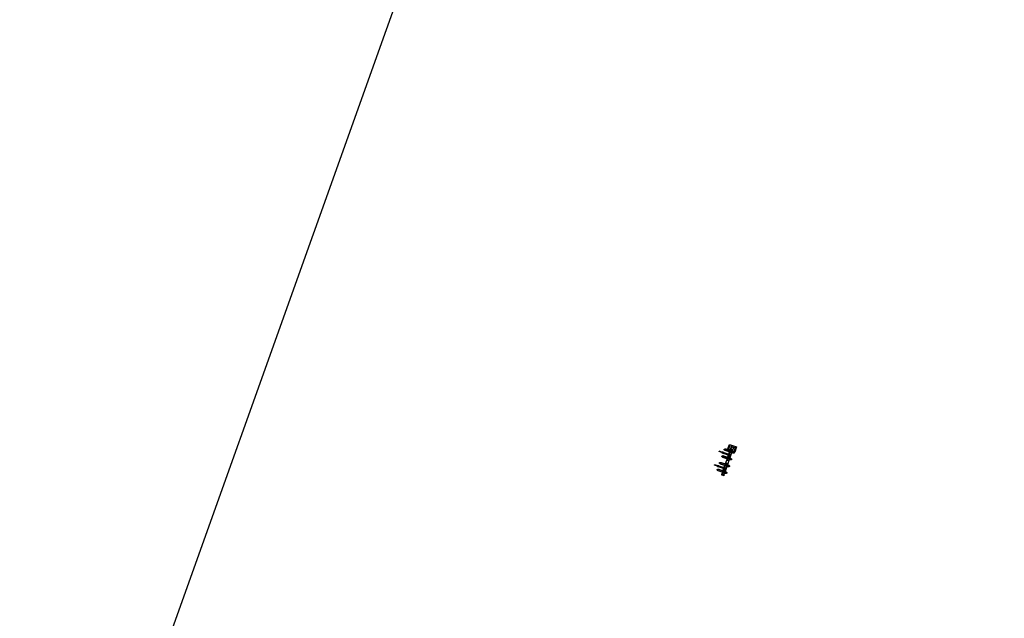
# Model space of a CAD drawing. Header units: metres. Extents: x 136326 to 138181, y 453212 to 454732.
# Tile 7 of 53: x 136390 to 136442, y 453432 to 453464. Entities that reach past the tile are written whole.
import ezdxf

# ---------------------------------------------------------------- set-up
doc = ezdxf.new("R2010")
doc.units = ezdxf.units.M
for name, color, linetype in [('-DR-alg-bladkaders viewports', 7, 'Continuous'), ('VELOPA-FIG15', 1, 'Continuous'), ('VELOPA-FIG25', 1, 'Continuous')]:
    doc.layers.add(name, color=color, linetype=linetype)

# ---------------------------------------------------------------- blocks, each defined once
blk = doc.blocks.new('*U100')
at = {"layer": 'VELOPA-FIG15', "color": 252, "linetype": 'Continuous', "lineweight": 0}
for p, q in [((11, 5), (11, -123)), ((1449, -124), (1449, 4)), ((1559, 0), (1559, -1)), ((77, -10), (0, -10)), ((77, -110), (0, -110)), ((827, -10), (682, -10)), ((827, -110), (682, -110)), ((1439, -10), (1432, -10)), ((1439, -110), (1432, -110)), ((1460, -5), (1559, -5)), ((1559, -115), (1460, -115)), ((1559, -2), (1559, -1)), ((1559, -5), (1559, -2)), ((1559, -5), (1559, -115)), ((1562, -5), (1559, -5)), ((1559, -115), (1562, -115)), ((1559, -115), (1559, -118)), ((1559, -118), (1559, -119)), ((1559, -119), (1559, -120)), ((1564, -5), (1562, -5)), ((1564, -115), (1562, -115)), ((1564, -5), (1564, -5)), ((1564, -115), (1564, -115)), ((1578, -34), (1578, -16)), ((1578, -104), (1578, -86))]:
    blk.add_line(p, q, dxfattribs=at)
at = {"layer": 'VELOPA-FIG15', "color": 252, "linetype": 'Continuous', "lineweight": 0, "flags": 128}
for points in [[(168, 43), (167, 42), (167, 40), (166, 39), (165, 38), (163, 37), (162, 36), (160, 36), (158, 36), (156, 35), (154, 36), (152, 36), (150, 37), (149, 38), (148, 39), (147, 40), (146, 41), (146, 42), (146, 43)], [(168, 46), (168, 46), (167, 45), (166, 44), (165, 43), (163, 43), (161, 43), (160, 43), (158, 43), (156, 44), (154, 45), (152, 46), (151, 47), (150, 48), (149, 50), (148, 51), (148, 52), (148, 54), (148, 55), (148, 55)], [(216, 46), (216, 46), (217, 45), (218, 44), (219, 43), (221, 43), (223, 43), (224, 43), (226, 43), (228, 44), (230, 45), (232, 46), (233, 47), (234, 48), (235, 50), (236, 51), (236, 52), (236, 54), (236, 55), (236, 55)], [(217, 43), (217, 42), (217, 40), (218, 39), (219, 38), (221, 37), (222, 36), (224, 36), (226, 36), (228, 35), (230, 36), (232, 36), (234, 37), (235, 38), (236, 39), (237, 40), (238, 41), (238, 42), (239, 43)], [(543, 58), (542, 57), (542, 56), (541, 54), (540, 53), (538, 52), (537, 52), (535, 51), (533, 51), (531, 51), (529, 51), (527, 51), (525, 52), (524, 53), (523, 54), (522, 55), (521, 56), (521, 57), (521, 58)], [(543, 61), (543, 61), (542, 60), (541, 59), (540, 59), (538, 58), (536, 58), (535, 58), (533, 59), (531, 59), (529, 60), (527, 61), (526, 62), (525, 64), (524, 65), (523, 66), (523, 68), (523, 69), (523, 70)], [(591, 61), (591, 61), (592, 60), (593, 59), (594, 59), (596, 58), (598, 58), (599, 58), (601, 59), (603, 59), (605, 60), (607, 61), (608, 62), (609, 64), (610, 65), (611, 66), (611, 68), (611, 69), (611, 70)], [(592, 58), (592, 57), (592, 56), (593, 54), (594, 53), (596, 52), (597, 52), (599, 51), (601, 51), (603, 51), (605, 51), (607, 51), (609, 52), (610, 53), (611, 54), (612, 55), (613, 56), (613, 57), (614, 58)], [(918, 43), (917, 42), (917, 40), (916, 39), (915, 38), (913, 37), (912, 36), (910, 36), (908, 36), (906, 35), (904, 36), (902, 36), (900, 37), (899, 38), (898, 39), (897, 40), (896, 41), (896, 42), (896, 43)], [(918, 46), (918, 46), (917, 45), (916, 44), (915, 43), (913, 43), (911, 43), (910, 43), (908, 43), (906, 44), (904, 45), (902, 46), (901, 47), (900, 48), (899, 50), (898, 51), (898, 52), (898, 54), (898, 55), (898, 55)], [(966, 46), (966, 46), (967, 45), (968, 44), (969, 43), (971, 43), (973, 43), (974, 43), (976, 43), (978, 44), (980, 45), (982, 46), (983, 47), (984, 48), (985, 50), (986, 51), (986, 52), (986, 54), (986, 55), (986, 55)], [(967, 43), (967, 42), (967, 40), (968, 39), (969, 38), (971, 37), (972, 36), (974, 36), (976, 36), (978, 35), (980, 36), (982, 36), (984, 37), (985, 38), (986, 39), (987, 40), (988, 41), (988, 42), (989, 43)], [(1293, 58), (1292, 57), (1292, 56), (1291, 54), (1290, 53), (1288, 52), (1287, 52), (1285, 51), (1283, 51), (1281, 51), (1279, 51), (1277, 51), (1275, 52), (1274, 53), (1273, 54), (1272, 55), (1271, 56), (1271, 57), (1271, 58)], [(1293, 61), (1293, 61), (1292, 60), (1291, 59), (1290, 59), (1288, 58), (1286, 58), (1285, 58), (1283, 59), (1281, 59), (1279, 60), (1277, 61), (1276, 62), (1275, 64), (1274, 65), (1273, 66), (1273, 68), (1273, 69), (1273, 70)], [(1341, 61), (1341, 61), (1342, 60), (1343, 59), (1344, 59), (1346, 58), (1348, 58), (1349, 58), (1351, 59), (1353, 59), (1355, 60), (1357, 61), (1358, 62), (1359, 64), (1360, 65), (1361, 66), (1361, 68), (1361, 69), (1361, 70)], [(1342, 58), (1342, 57), (1342, 56), (1343, 54), (1344, 53), (1346, 52), (1347, 52), (1349, 51), (1351, 51), (1353, 51), (1355, 51), (1357, 51), (1359, 52), (1360, 53), (1361, 54), (1362, 55), (1363, 56), (1363, 57), (1364, 58)], [(168, -78), (167, -79), (167, -81), (166, -82), (165, -83), (163, -84), (162, -85), (160, -85), (158, -85), (156, -86), (154, -85), (152, -85), (150, -84), (149, -83), (148, -82), (147, -81), (146, -80), (146, -79), (146, -78)], [(168, -304), (167, -306), (167, -307), (166, -308), (165, -310), (163, -311), (162, -312), (160, -312), (158, -312), (156, -313), (154, -312), (152, -312), (150, -311), (149, -310), (148, -309), (147, -308), (146, -306), (146, -305), (146, -304)], [(168, -358), (167, -360), (167, -361), (166, -363), (165, -364), (163, -365), (162, -366), (160, -366), (158, -367), (156, -367), (154, -366), (152, -366), (150, -365), (149, -364), (148, -363), (147, -362), (146, -360), (146, -359), (146, -358)], [(169, -363), (168, -364), (168, -366), (167, -367), (166, -369), (165, -370), (163, -371), (161, -372), (160, -373), (158, -373), (156, -374), (154, -373), (152, -373), (151, -373), (150, -372), (149, -371), (148, -370)], [(168, -360), (168, -361), (169, -363)], [(216, -360), (216, -361), (215, -363)], [(215, -363), (216, -364), (216, -366), (217, -367), (218, -369), (219, -370), (221, -371), (223, -372), (224, -373), (226, -373), (228, -374), (230, -373), (232, -373), (233, -373), (234, -372), (235, -371), (236, -370)], [(217, -78), (217, -79), (217, -81), (218, -82), (219, -83), (221, -84), (222, -85), (224, -85), (226, -85), (228, -86), (230, -85), (232, -85), (234, -84), (235, -83), (236, -82), (237, -81), (238, -80), (238, -79), (239, -78)], [(217, -304), (217, -306), (217, -307), (218, -308), (219, -310), (221, -311), (222, -312), (224, -312), (226, -312), (228, -313), (230, -312), (232, -312), (234, -311), (235, -310), (236, -309), (237, -308), (238, -306), (238, -305), (239, -304)], [(217, -358), (217, -360), (217, -361), (218, -363), (219, -364), (221, -365), (222, -366), (224, -366), (226, -367), (228, -367), (230, -366), (232, -366), (234, -365), (235, -364), (236, -363), (237, -362), (238, -360), (238, -359), (239, -358)], [(379, -451), (378, -451), (376, -451), (374, -451), (372, -452), (371, -452), (370, -452), (369, -453), (369, -453), (368, -454)], [(390, -454), (390, -453), (390, -453), (389, -452), (388, -452), (387, -452), (385, -451), (383, -451), (381, -451), (379, -451)], [(543, -15), (542, -16), (542, -17), (541, -19), (540, -20), (538, -20), (537, -21), (535, -22), (533, -22), (531, -22), (529, -22), (527, -21), (525, -21), (524, -20), (523, -19), (522, -18), (521, -17), (521, -16), (521, -15)], [(543, -249), (542, -250), (542, -252), (541, -253), (540, -254), (538, -255), (537, -255), (535, -256), (533, -256), (531, -256), (529, -256), (527, -256), (525, -255), (524, -254), (523, -253), (522, -252), (521, -251), (521, -250), (521, -249)], [(543, -357), (542, -358), (542, -359), (541, -361), (540, -362), (538, -363), (537, -363), (535, -364), (533, -364), (531, -364), (529, -364), (527, -364), (525, -363), (524, -362), (523, -361), (522, -360), (521, -359), (521, -357), (521, -357)], [(544, -362), (543, -363), (543, -365), (542, -366), (541, -367), (540, -369), (538, -370), (536, -371), (535, -371), (533, -372), (531, -372), (529, -372), (527, -372), (526, -371), (525, -371), (524, -370), (523, -369)], [(543, -360), (543, -361), (544, -362)], [(591, -360), (591, -361), (590, -362)], [(590, -362), (591, -363), (591, -365), (592, -366), (593, -367), (594, -369), (596, -370), (598, -371), (599, -371), (601, -372), (603, -372), (605, -372), (607, -372), (608, -371), (609, -371), (610, -370), (611, -369)], [(592, -15), (592, -16), (592, -17), (593, -19), (594, -20), (596, -20), (597, -21), (599, -22), (601, -22), (603, -22), (605, -22), (607, -21), (609, -21), (610, -20), (611, -19), (612, -18), (613, -17), (613, -16), (614, -15)], [(592, -249), (592, -250), (592, -252), (593, -253), (594, -254), (596, -255), (597, -255), (599, -256), (601, -256), (603, -256), (605, -256), (607, -256), (609, -255), (610, -254), (611, -253), (612, -252), (613, -251), (613, -250), (614, -249)], [(592, -357), (592, -358), (592, -359), (593, -361), (594, -362), (596, -363), (597, -363), (599, -364), (601, -364), (603, -364), (605, -364), (607, -364), (609, -363), (610, -362), (611, -361), (612, -360), (613, -359), (613, -357), (614, -357)], [(918, -78), (917, -79), (917, -81), (916, -82), (915, -83), (913, -84), (912, -85), (910, -85), (908, -85), (906, -86), (904, -85), (902, -85), (900, -84), (899, -83), (898, -82), (897, -81), (896, -80), (896, -79), (896, -78)], [(918, -304), (917, -306), (917, -307), (916, -308), (915, -310), (913, -311), (912, -312), (910, -312), (908, -312), (906, -313), (904, -312), (902, -312), (900, -311), (899, -310), (898, -309), (897, -308), (896, -306), (896, -305), (896, -304)], [(918, -358), (917, -360), (917, -361), (916, -363), (915, -364), (913, -365), (912, -366), (910, -366), (908, -367), (906, -367), (904, -366), (902, -366), (900, -365), (899, -364), (898, -363), (897, -362), (896, -360), (896, -359), (896, -358)], [(919, -363), (918, -364), (918, -366), (917, -367), (916, -369), (915, -370), (913, -371), (911, -372), (910, -373), (908, -373), (906, -374), (904, -373), (902, -373), (901, -373), (900, -372), (899, -371), (898, -370)], [(918, -360), (918, -361), (919, -363)], [(966, -360), (966, -361), (965, -363)], [(965, -363), (966, -364), (966, -366), (967, -367), (968, -369), (969, -370), (971, -371), (973, -372), (974, -373), (976, -373), (978, -374), (980, -373), (982, -373), (983, -373), (984, -372), (985, -371), (986, -370)], [(967, -78), (967, -79), (967, -81), (968, -82), (969, -83), (971, -84), (972, -85), (974, -85), (976, -85), (978, -86), (980, -85), (982, -85), (984, -84), (985, -83), (986, -82), (987, -81), (988, -80), (988, -79), (989, -78)], [(967, -304), (967, -306), (967, -307), (968, -308), (969, -310), (971, -311), (972, -312), (974, -312), (976, -312), (978, -313), (980, -312), (982, -312), (984, -311), (985, -310), (986, -309), (987, -308), (988, -306), (988, -305), (989, -304)], [(967, -358), (967, -360), (967, -361), (968, -363), (969, -364), (971, -365), (972, -366), (974, -366), (976, -367), (978, -367), (980, -366), (982, -366), (984, -365), (985, -364), (986, -363), (987, -362), (988, -360), (988, -359), (989, -358)], [(1129, -451), (1128, -451), (1126, -451), (1124, -451), (1122, -452), (1121, -452), (1120, -452), (1119, -453), (1119, -453), (1118, -454)], [(1140, -454), (1140, -453), (1140, -453), (1139, -452), (1138, -452), (1137, -452), (1135, -451), (1133, -451), (1131, -451), (1129, -451)], [(1293, -15), (1292, -16), (1292, -17), (1291, -19), (1290, -20), (1288, -20), (1287, -21), (1285, -22), (1283, -22), (1281, -22), (1279, -22), (1277, -21), (1275, -21), (1274, -20), (1273, -19), (1272, -18), (1271, -17), (1271, -16), (1271, -15)], [(1293, -249), (1292, -250), (1292, -252), (1291, -253), (1290, -254), (1288, -255), (1287, -255), (1285, -256), (1283, -256), (1281, -256), (1279, -256), (1277, -256), (1275, -255), (1274, -254), (1273, -253), (1272, -252), (1271, -251), (1271, -250), (1271, -249)], [(1293, -357), (1292, -358), (1292, -359), (1291, -361), (1290, -362), (1288, -363), (1287, -363), (1285, -364), (1283, -364), (1281, -364), (1279, -364), (1277, -364), (1275, -363), (1274, -362), (1273, -361), (1272, -360), (1271, -359), (1271, -357), (1271, -357)], [(1294, -362), (1293, -363), (1293, -365), (1292, -366), (1291, -367), (1290, -369), (1288, -370), (1286, -371), (1285, -371), (1283, -372), (1281, -372), (1279, -372), (1277, -372), (1276, -371), (1275, -371), (1274, -370), (1273, -369)], [(1293, -360), (1293, -361), (1294, -362)], [(1341, -360), (1341, -361), (1340, -362)], [(1340, -362), (1341, -363), (1341, -365), (1342, -366), (1343, -367), (1344, -369), (1346, -370), (1348, -371), (1349, -371), (1351, -372), (1353, -372), (1355, -372), (1357, -372), (1358, -371), (1359, -371), (1360, -370), (1361, -369)], [(1342, -15), (1342, -16), (1342, -17), (1343, -19), (1344, -20), (1346, -20), (1347, -21), (1349, -22), (1351, -22), (1353, -22), (1355, -22), (1357, -21), (1359, -21), (1360, -20), (1361, -19), (1362, -18), (1363, -17), (1363, -16), (1364, -15)], [(1342, -249), (1342, -250), (1342, -252), (1343, -253), (1344, -254), (1346, -255), (1347, -255), (1349, -256), (1351, -256), (1353, -256), (1355, -256), (1357, -256), (1359, -255), (1360, -254), (1361, -253), (1362, -252), (1363, -251), (1363, -250), (1364, -249)], [(1342, -357), (1342, -358), (1342, -359), (1343, -361), (1344, -362), (1346, -363), (1347, -363), (1349, -364), (1351, -364), (1353, -364), (1355, -364), (1357, -364), (1359, -363), (1360, -362), (1361, -361), (1362, -360), (1363, -359), (1363, -357), (1364, -357)]]:
    blk.add_lwpolyline(points, dxfattribs=at)
at = {"layer": 'VELOPA-FIG25', "color": 252, "linetype": 'Continuous', "lineweight": 30}
for p, q in [((0, 5), (0, -123)), ((11, 5), (0, 5)), ((146, 0), (0, 0)), ((21, 5), (11, 5)), ((21, 5), (21, -123)), ((146, 43), (146, -78)), ((162, 87), (148, 55)), ((168, 46), (183, 78)), ((168, -78), (168, 43)), ((217, 0), (168, 0)), ((192, 112), (192, 114)), ((192, 112), (192, 112)), ((192, 97), (192, 112)), ((192, 97), (192, 97)), ((192, 97), (192, 91)), ((201, 78), (216, 46)), ((217, 43), (217, -78)), ((236, 55), (222, 87)), ((239, -78), (239, 43)), ((521, 0), (239, 0)), ((521, 58), (521, -15)), ((537, 103), (523, 70)), ((543, 61), (558, 94)), ((543, -15), (543, 58)), ((592, 0), (543, 0)), ((567, 128), (567, 130)), ((567, 128), (567, 128)), ((567, 114), (567, 128)), ((567, 114), (567, 107)), ((567, 114), (567, 114)), ((576, 94), (591, 61)), ((592, 58), (592, -15)), ((611, 70), (597, 103)), ((614, -15), (614, 58)), ((896, 0), (614, 0)), ((896, 43), (896, -78)), ((912, 87), (898, 55)), ((918, 46), (933, 78)), ((918, -78), (918, 43)), ((967, 0), (918, 0)), ((942, 112), (942, 114)), ((942, 112), (942, 112)), ((942, 97), (942, 112)), ((942, 97), (942, 91)), ((942, 97), (942, 97)), ((951, 78), (966, 46)), ((967, 43), (967, -78)), ((986, 55), (972, 87)), ((989, -78), (989, 43)), ((1271, 0), (989, 0)), ((1271, 58), (1271, -15)), ((1287, 103), (1273, 70)), ((1293, 61), (1308, 94)), ((1293, -15), (1293, 58)), ((1342, 0), (1293, 0)), ((1317, 128), (1317, 130)), ((1317, 128), (1317, 128)), ((1317, 114), (1317, 128)), ((1317, 114), (1317, 114)), ((1317, 114), (1317, 107)), ((1326, 94), (1341, 61)), ((1342, 58), (1342, -15)), ((1361, 70), (1347, 103)), ((1354, 140), (1354, 85)), ((1358, 137), (1354, 140)), ((1654, 140), (1354, 140)), ((1357, 87), (1357, 79)), ((1652, 87), (1357, 87)), ((1358, 137), (1358, 87)), ((1651, 137), (1358, 137)), ((1364, -15), (1364, 58)), ((1439, 0), (1364, 0)), ((1434, 8), (1425, 8)), ((1439, -124), (1439, 4)), ((1439, 4), (1449, 4)), ((1449, 4), (1460, 4)), ((1460, -124), (1460, 4)), ((1559, 0), (1460, 0)), ((1584, 8), (1575, 8)), ((1651, 137), (1654, 140)), ((1651, 87), (1651, 137)), ((1652, -207), (1652, 87)), ((1654, -260), (1654, 140)), ((149, -120), (0, -120)), ((11, -123), (0, -123)), ((21, -123), (11, -123)), ((23, -12), (21, -12)), ((21, -36), (23, -36)), ((23, -82), (21, -82)), ((21, -106), (23, -106)), ((23, -12), (23, -36)), ((24, -15), (23, -15)), ((23, -34), (24, -34)), ((23, -82), (23, -106)), ((24, -85), (23, -85)), ((23, -104), (24, -104)), ((24, -15), (30, -15)), ((24, -19), (24, -15)), ((24, -24), (24, -19)), ((30, -24), (24, -24)), ((24, -29), (24, -24)), ((24, -34), (24, -29)), ((24, -34), (30, -34)), ((24, -85), (30, -85)), ((24, -89), (24, -85)), ((24, -94), (24, -89)), ((30, -94), (24, -94)), ((24, -99), (24, -94)), ((24, -104), (24, -99)), ((24, -104), (30, -104)), ((31, -15), (30, -15)), ((30, -34), (31, -34)), ((31, -85), (30, -85)), ((30, -104), (31, -104)), ((31, -15), (31, -15)), ((31, -34), (31, -34)), ((31, -85), (31, -85)), ((31, -104), (31, -104)), ((146, -5), (77, -5)), ((77, -5), (77, -115)), ((77, -115), (147, -115)), ((146, -78), (146, -111)), ((149, -119), (146, -126)), ((146, -130), (146, -304)), ((146, -304), (146, -358)), ((148, -370), (163, -398)), ((167, -111), (174, -95)), ((217, -5), (168, -5)), ((168, -74), (217, -74)), ((168, -111), (168, -78)), ((168, -79), (217, -79)), ((168, -132), (174, -116)), ((168, -304), (168, -130)), ((168, -358), (168, -304)), ((182, -388), (168, -360)), ((214, -127), (170, -127)), ((212, -122), (172, -122)), ((175, -91), (175, -81)), ((175, -112), (175, -102)), ((183, -389), (182, -388)), ((192, -400), (192, -398)), ((192, -400), (192, -400)), ((192, -417), (192, -400)), ((192, -417), (192, -417)), ((192, -423), (192, -417)), ((202, -388), (201, -389)), ((216, -360), (202, -388)), ((209, -81), (209, -91)), ((209, -102), (209, -112)), ((210, -95), (217, -111)), ((210, -116), (217, -132)), ((217, -78), (217, -111)), ((217, -130), (217, -304)), ((217, -304), (217, -358)), ((221, -398), (236, -370)), ((238, -126), (235, -119)), ((349, -122), (236, -122)), ((349, -127), (238, -127)), ((521, -5), (239, -5)), ((239, -74), (357, -74)), ((239, -111), (239, -78)), ((239, -79), (357, -79)), ((239, -304), (239, -130)), ((239, -358), (239, -304)), ((306, -19), (308, -16)), ((308, -21), (306, -19)), ((308, -16), (311, -16)), ((311, -21), (308, -21)), ((311, -16), (313, -19)), ((313, -19), (311, -21)), ((347, -56), (357, -56)), ((349, -104), (347, -104)), ((349, -79), (349, -401)), ((357, -74), (357, -56)), ((357, -74), (357, -79)), ((368, -398), (368, -454)), ((368, -454), (368, -633)), ((371, -395), (369, -397)), ((390, -397), (388, -395)), ((390, -454), (390, -398)), ((390, -454), (390, -633)), ((410, -401), (410, -60)), ((410, -115), (521, -115)), ((521, -120), (410, -120)), ((446, -103), (448, -100)), ((448, -106), (446, -103)), ((448, -100), (451, -100)), ((451, -106), (448, -106)), ((451, -100), (453, -103)), ((453, -103), (451, -106)), ((521, -15), (521, -49)), ((521, -71), (521, -249)), ((521, -249), (521, -357)), ((523, -369), (537, -401)), ((527, -59), (527, -61)), ((532, -60), (539, -60)), ((539, -60), (539, -60)), ((592, -5), (543, -5)), ((543, -49), (543, -15)), ((543, -249), (543, -71)), ((543, -115), (592, -115)), ((592, -120), (543, -120)), ((543, -357), (543, -249)), ((558, -392), (543, -360)), ((551, -71), (551, -50)), ((558, -393), (558, -392)), ((567, -407), (567, -405)), ((567, -407), (567, -407)), ((567, -421), (567, -407)), ((567, -422), (567, -421)), ((567, -428), (567, -422)), ((591, -360), (576, -392)), ((576, -392), (576, -393)), ((583, -50), (583, -71)), ((586, -19), (588, -16)), ((588, -21), (586, -19)), ((588, -16), (591, -16)), ((591, -21), (588, -21)), ((591, -16), (592, -16)), ((592, -21), (591, -21)), ((592, -15), (592, -49)), ((592, -71), (592, -249)), ((592, -249), (592, -357)), ((595, -60), (595, -60)), ((595, -60), (603, -60)), ((597, -401), (611, -369)), ((607, -61), (607, -59)), ((682, -5), (614, -5)), ((614, -49), (614, -15)), ((614, -249), (614, -71)), ((614, -115), (682, -115)), ((899, -120), (614, -120)), ((614, -357), (614, -249)), ((682, -115), (682, -5)), ((896, -5), (827, -5)), ((827, -5), (827, -115)), ((827, -115), (897, -115)), ((896, -78), (896, -111)), ((899, -119), (896, -126)), ((896, -130), (896, -304)), ((896, -304), (896, -358)), ((898, -370), (913, -398)), ((917, -111), (924, -95)), ((967, -5), (918, -5)), ((918, -74), (967, -74)), ((918, -111), (918, -78)), ((918, -79), (967, -79)), ((918, -132), (924, -116)), ((918, -304), (918, -130)), ((918, -358), (918, -304)), ((932, -388), (918, -360)), ((964, -127), (920, -127)), ((962, -122), (922, -122)), ((925, -91), (925, -81)), ((925, -112), (925, -102)), ((933, -389), (932, -388)), ((942, -400), (942, -398)), ((942, -400), (942, -400)), ((942, -417), (942, -400)), ((942, -417), (942, -417)), ((942, -423), (942, -417)), ((952, -388), (951, -389)), ((966, -360), (952, -388)), ((959, -81), (959, -91)), ((959, -102), (959, -112)), ((960, -95), (967, -111)), ((960, -116), (967, -132)), ((967, -78), (967, -111)), ((967, -130), (967, -304)), ((967, -304), (967, -358)), ((971, -398), (986, -370)), ((988, -126), (985, -119)), ((1099, -122), (986, -122)), ((1099, -127), (988, -127)), ((1271, -5), (989, -5)), ((989, -74), (1107, -74)), ((989, -111), (989, -78)), ((989, -79), (1107, -79)), ((989, -304), (989, -130)), ((989, -358), (989, -304)), ((1056, -19), (1058, -16)), ((1058, -21), (1056, -19)), ((1058, -16), (1061, -16)), ((1061, -21), (1058, -21)), ((1061, -16), (1063, -19)), ((1063, -19), (1061, -21)), ((1097, -56), (1107, -56)), ((1099, -104), (1097, -104)), ((1099, -79), (1099, -401)), ((1107, -74), (1107, -56)), ((1107, -74), (1107, -79)), ((1118, -398), (1118, -454)), ((1118, -454), (1118, -633)), ((1121, -395), (1119, -397)), ((1140, -397), (1138, -395)), ((1140, -454), (1140, -398)), ((1140, -454), (1140, -633)), ((1160, -401), (1160, -60)), ((1160, -115), (1271, -115)), ((1271, -120), (1160, -120)), ((1196, -103), (1198, -100)), ((1198, -106), (1196, -103)), ((1198, -100), (1201, -100)), ((1201, -106), (1198, -106)), ((1201, -100), (1203, -103)), ((1203, -103), (1201, -106)), ((1271, -15), (1271, -49)), ((1271, -71), (1271, -249)), ((1271, -249), (1271, -357)), ((1273, -369), (1287, -401)), ((1277, -59), (1277, -61)), ((1282, -60), (1289, -60)), ((1289, -60), (1289, -60)), ((1342, -5), (1293, -5)), ((1293, -49), (1293, -15)), ((1293, -249), (1293, -71)), ((1293, -115), (1342, -115)), ((1342, -120), (1293, -120)), ((1293, -357), (1293, -249)), ((1308, -392), (1293, -360)), ((1301, -71), (1301, -50)), ((1308, -393), (1308, -392)), ((1317, -407), (1317, -405)), ((1317, -407), (1317, -407)), ((1317, -421), (1317, -407)), ((1317, -422), (1317, -421)), ((1317, -428), (1317, -422)), ((1341, -360), (1326, -392)), ((1326, -392), (1326, -393)), ((1333, -50), (1333, -71)), ((1336, -19), (1338, -16)), ((1338, -21), (1336, -19)), ((1338, -16), (1341, -16)), ((1341, -21), (1338, -21)), ((1341, -16), (1342, -16)), ((1342, -21), (1341, -21)), ((1342, -15), (1342, -49)), ((1342, -71), (1342, -249)), ((1342, -249), (1342, -357)), ((1345, -60), (1345, -60)), ((1345, -60), (1353, -60)), ((1347, -401), (1361, -369)), ((1357, -61), (1357, -59)), ((1432, -5), (1364, -5)), ((1364, -49), (1364, -15)), ((1364, -249), (1364, -71)), ((1364, -115), (1432, -115)), ((1439, -120), (1364, -120)), ((1364, -207), (1652, -207)), ((1364, -357), (1364, -249)), ((1364, -257), (1651, -257)), ((1364, -260), (1654, -260)), ((1425, -128), (1434, -128)), ((1430, -16), (1429, -16)), ((1429, -34), (1430, -35)), ((1430, -86), (1429, -86)), ((1429, -104), (1430, -105)), ((1431, -16), (1430, -16)), ((1430, -35), (1431, -35)), ((1431, -86), (1430, -86)), ((1430, -105), (1431, -105)), ((1436, -16), (1431, -16)), ((1431, -25), (1436, -25)), ((1436, -35), (1431, -35)), ((1436, -86), (1431, -86)), ((1431, -95), (1436, -95)), ((1436, -105), (1431, -105)), ((1432, -16), (1432, -5)), ((1432, -86), (1432, -35)), ((1432, -115), (1432, -105)), ((1437, -16), (1436, -16)), ((1436, -16), (1436, -20)), ((1436, -20), (1436, -25)), ((1436, -25), (1436, -30)), ((1436, -30), (1436, -35)), ((1436, -35), (1437, -35)), ((1437, -86), (1436, -86)), ((1436, -86), (1436, -90)), ((1436, -90), (1436, -95)), ((1436, -95), (1436, -100)), ((1436, -100), (1436, -105)), ((1436, -105), (1437, -105)), ((1439, -13), (1437, -13)), ((1437, -37), (1437, -13)), ((1437, -37), (1439, -37)), ((1439, -83), (1437, -83)), ((1437, -107), (1437, -83)), ((1437, -107), (1439, -107)), ((1439, -124), (1449, -124)), ((1449, -124), (1460, -124)), ((1559, -1), (1460, -1)), ((1559, -2), (1460, -2)), ((1559, -118), (1460, -118)), ((1460, -119), (1559, -119)), ((1559, -120), (1460, -120)), ((1562, -115), (1562, -5)), ((1564, -115), (1564, -5)), ((1564, -5), (1564, -115)), ((1567, -13), (1564, -13)), ((1564, -37), (1567, -37)), ((1567, -83), (1564, -83)), ((1564, -107), (1567, -107)), ((1567, -13), (1567, -37)), ((1567, -16), (1567, -16)), ((1568, -16), (1567, -16)), ((1567, -19), (1567, -19)), ((1567, -31), (1567, -31)), ((1567, -34), (1567, -35)), ((1568, -35), (1567, -35)), ((1567, -83), (1567, -107)), ((1567, -86), (1567, -86)), ((1568, -86), (1567, -86)), ((1567, -89), (1567, -89)), ((1567, -101), (1567, -101)), ((1567, -104), (1567, -105)), ((1568, -105), (1567, -105)), ((1576, -16), (1568, -16)), ((1576, -25), (1568, -25)), ((1576, -35), (1568, -35)), ((1576, -86), (1568, -86)), ((1576, -95), (1568, -95)), ((1576, -105), (1568, -105)), ((1575, -8), (1584, -8)), ((1584, -112), (1575, -112)), ((1575, -128), (1584, -128)), ((1576, -16), (1577, -16)), ((1576, -35), (1577, -35)), ((1576, -86), (1577, -86)), ((1576, -105), (1577, -105)), ((1577, -16), (1577, -16)), ((1578, -16), (1577, -16)), ((1577, -35), (1577, -34)), ((1577, -34), (1578, -34)), ((1577, -86), (1577, -86)), ((1578, -86), (1577, -86)), ((1577, -105), (1577, -104)), ((1577, -104), (1578, -104)), ((1579, -33), (1579, -17)), ((1586, -19), (1579, -19)), ((1579, -31), (1586, -31)), ((1579, -103), (1579, -87)), ((1586, -89), (1579, -89)), ((1579, -101), (1586, -101)), ((1587, -20), (1586, -19)), ((1586, -31), (1586, -19)), ((1586, -31), (1587, -30)), ((1587, -90), (1586, -89)), ((1586, -101), (1586, -89)), ((1586, -101), (1587, -100)), ((1587, -30), (1587, -20)), ((1587, -100), (1587, -90)), ((1651, -257), (1651, -207)), ((1651, -257), (1654, -260))]:
    blk.add_line(p, q, dxfattribs=at)
at = {"layer": 'VELOPA-FIG25', "color": 252, "linetype": 'Continuous', "lineweight": 30, "flags": 128}
for points in [[(192, 114), (189, 113), (186, 112), (184, 112), (182, 111), (181, 110), (179, 109), (177, 107), (176, 106), (175, 105), (174, 104), (173, 103), (171, 101), (168, 98), (166, 96), (165, 93), (163, 90), (162, 86)], [(162, 86), (162, 85), (162, 84), (163, 82), (164, 81), (165, 79), (167, 78), (169, 77), (170, 76), (173, 75), (175, 75), (176, 75), (178, 75), (180, 76), (181, 76), (182, 78), (183, 78)], [(178, 87), (178, 87), (178, 87), (179, 87), (179, 88), (180, 89), (181, 89), (183, 90), (184, 90), (186, 91), (189, 91), (192, 91)], [(181, 89), (182, 89), (182, 88), (182, 87), (183, 86), (182, 85), (182, 85), (182, 85), (181, 86), (181, 86), (180, 87), (180, 88), (180, 89)], [(222, 86), (221, 90), (219, 93), (218, 96), (216, 98), (213, 101), (211, 103), (210, 104), (209, 105), (208, 106), (207, 107), (205, 109), (203, 110), (202, 111), (200, 112), (198, 112), (195, 113), (192, 114)], [(192, 91), (195, 91), (197, 91), (199, 90), (200, 90), (203, 89), (205, 88), (205, 88), (206, 87), (206, 87), (206, 87)], [(201, 86), (202, 85), (202, 85), (202, 85), (203, 85), (203, 86), (204, 87), (204, 88), (204, 88)], [(222, 86), (222, 85), (222, 84), (221, 82), (220, 81), (219, 79), (217, 78), (215, 77), (214, 76), (212, 75), (209, 75), (208, 75), (206, 75), (204, 76), (203, 76), (202, 78), (201, 78)], [(567, 130), (564, 129), (561, 129), (558, 128), (557, 127), (556, 126), (555, 126), (554, 125), (553, 124), (551, 122), (550, 122), (550, 121), (548, 120), (547, 118), (545, 116), (543, 114), (541, 112), (540, 109), (538, 106), (537, 102)], [(537, 102), (537, 101), (537, 100), (538, 98), (539, 97), (540, 96), (542, 94), (544, 93), (545, 92), (548, 92), (550, 91), (551, 91), (553, 91), (555, 92), (556, 93), (557, 94), (558, 94)], [(556, 106), (557, 105), (557, 104), (557, 103), (558, 102), (557, 102), (557, 101), (557, 101), (556, 102), (556, 103), (555, 104), (555, 105), (555, 105)], [(597, 102), (596, 106), (594, 109), (593, 112), (591, 114), (589, 117), (587, 118), (586, 120), (585, 120), (584, 121), (584, 122), (583, 122), (581, 124), (580, 125), (579, 126), (578, 126), (577, 127), (575, 128), (573, 129), (570, 129), (567, 130)], [(567, 107), (570, 108), (572, 107), (574, 107), (575, 107), (578, 106), (579, 105), (580, 104), (581, 104), (581, 104), (581, 104)], [(576, 102), (577, 102), (577, 101), (577, 101), (578, 102), (578, 103), (579, 104), (579, 105), (579, 105)], [(597, 102), (597, 101), (597, 100), (596, 98), (595, 97), (594, 96), (592, 94), (590, 93), (589, 92), (587, 92), (584, 91), (583, 91), (581, 91), (579, 92), (578, 93), (577, 94), (576, 94)], [(942, 114), (939, 113), (936, 112), (934, 112), (932, 111), (931, 110), (929, 109), (927, 107), (926, 106), (925, 105), (924, 104), (923, 103), (921, 101), (918, 98), (916, 96), (915, 93), (913, 90), (912, 86)], [(912, 86), (912, 85), (912, 84), (913, 82), (914, 81), (915, 79), (917, 78), (919, 77), (920, 76), (923, 75), (925, 75), (926, 75), (928, 75), (930, 76), (931, 76), (932, 78), (933, 78)], [(928, 87), (928, 87), (928, 87), (929, 87), (929, 88), (930, 89), (931, 89), (933, 90), (934, 90), (936, 91), (939, 91), (942, 91)], [(931, 89), (932, 89), (932, 88), (932, 87), (933, 86), (932, 85), (932, 85), (932, 85), (931, 86), (931, 86), (930, 87), (930, 88), (930, 89)], [(972, 86), (971, 90), (969, 93), (968, 96), (966, 98), (963, 101), (961, 103), (960, 104), (959, 105), (958, 106), (957, 107), (955, 109), (953, 110), (952, 111), (950, 112), (948, 112), (945, 113), (942, 114)], [(942, 91), (945, 91), (947, 91), (949, 90), (950, 90), (953, 89), (955, 88), (955, 88), (956, 87), (956, 87), (956, 87)], [(951, 86), (952, 85), (952, 85), (952, 85), (953, 85), (953, 86), (954, 87), (954, 88), (954, 88)], [(972, 86), (972, 85), (972, 84), (971, 82), (970, 81), (969, 79), (967, 78), (965, 77), (964, 76), (962, 75), (959, 75), (958, 75), (956, 75), (954, 76), (953, 76), (952, 78), (951, 78)], [(1317, 130), (1314, 129), (1311, 129), (1308, 128), (1307, 127), (1306, 126), (1305, 126), (1304, 125), (1303, 124), (1301, 122), (1300, 122), (1300, 121), (1298, 120), (1297, 118), (1295, 116), (1293, 114), (1291, 112), (1290, 109), (1288, 106), (1287, 102)], [(1287, 102), (1287, 101), (1287, 100), (1288, 98), (1289, 97), (1290, 96), (1292, 94), (1294, 93), (1295, 92), (1298, 92), (1300, 91), (1301, 91), (1303, 91), (1305, 92), (1306, 93), (1307, 94), (1308, 94)], [(1306, 106), (1307, 105), (1307, 104), (1307, 103), (1308, 102), (1307, 102), (1307, 101), (1307, 101), (1306, 102), (1306, 103), (1305, 104), (1305, 105), (1305, 105)], [(1347, 102), (1346, 106), (1344, 109), (1343, 112), (1341, 114), (1339, 117), (1337, 118), (1336, 120), (1335, 120), (1334, 121), (1334, 122), (1333, 122), (1331, 124), (1330, 125), (1329, 126), (1328, 126), (1327, 127), (1325, 128), (1323, 129), (1320, 129), (1317, 130)], [(1317, 107), (1320, 108), (1322, 107), (1324, 107), (1325, 107), (1328, 106), (1329, 105), (1330, 104), (1331, 104), (1331, 104), (1331, 104)], [(1326, 102), (1327, 102), (1327, 101), (1327, 101), (1328, 102), (1328, 103), (1329, 104), (1329, 105), (1329, 105)], [(1347, 102), (1347, 101), (1347, 100), (1346, 98), (1345, 97), (1344, 96), (1342, 94), (1340, 93), (1339, 92), (1337, 92), (1334, 91), (1333, 91), (1331, 91), (1329, 92), (1328, 93), (1327, 94), (1326, 94)], [(1425, 8), (1424, 6), (1423, 5), (1421, 2), (1420, 0)], [(1439, 0), (1438, 2), (1437, 3), (1435, 6), (1434, 8)], [(1575, 8), (1574, 6), (1573, 5), (1571, 2), (1570, 0)], [(1570, 0), (1571, -2), (1572, -3), (1574, -6), (1575, -8)], [(1589, 0), (1588, 2), (1587, 3), (1585, 6), (1584, 8)], [(1584, -8), (1585, -6), (1586, -5), (1588, -2), (1589, 0)], [(149, -120), (148, -119), (148, -118)], [(163, -398), (163, -399), (164, -400), (165, -401), (167, -401), (169, -402), (170, -402), (173, -402), (175, -401), (176, -400), (178, -399), (180, -398), (181, -396), (182, -394), (183, -393), (183, -391)], [(163, -398), (163, -400), (165, -403), (166, -405), (167, -407), (168, -408), (170, -409), (171, -411), (173, -413), (174, -414), (176, -416), (177, -417), (178, -418), (179, -418), (180, -419), (182, -420), (184, -421), (186, -422), (189, -423), (192, -423)], [(174, -97), (175, -99), (175, -102)], [(175, -81), (175, -81), (175, -79)], [(181, -400), (181, -400), (181, -401), (180, -402), (180, -402), (180, -402), (180, -401), (180, -401)], [(183, -391), (183, -389), (182, -388)], [(192, -423), (195, -423), (197, -422), (200, -421), (201, -420), (203, -419), (205, -419), (206, -418), (208, -416), (210, -414), (211, -413), (212, -412), (213, -411), (214, -410), (216, -408), (218, -405), (219, -403), (221, -400), (221, -398)], [(201, -391), (201, -389), (202, -388)], [(221, -398), (221, -399), (220, -400), (219, -401), (217, -401), (215, -402), (214, -402), (212, -402), (209, -401), (208, -400), (206, -399), (204, -398), (203, -396), (202, -394), (201, -393), (201, -391)], [(209, -81), (209, -81), (209, -79)], [(210, -97), (209, -99), (209, -102)], [(379, -395), (378, -395), (376, -396), (374, -396), (372, -396), (371, -396), (370, -397), (369, -397), (369, -398), (368, -398)], [(371, -395), (371, -395), (372, -395), (373, -394), (375, -394), (376, -394), (378, -394), (379, -394)], [(379, -394), (381, -394), (383, -394), (384, -394), (386, -394), (387, -395), (388, -395), (388, -395)], [(390, -398), (390, -398), (390, -397), (389, -397), (388, -396), (387, -396), (385, -396), (383, -396), (381, -395), (379, -395)], [(537, -401), (538, -402), (539, -403), (540, -404), (542, -404), (544, -405), (545, -405), (548, -404), (550, -404), (551, -403), (553, -402), (555, -400), (556, -399), (557, -397), (558, -396), (558, -394)], [(537, -401), (538, -404), (540, -407), (541, -409), (542, -411), (545, -415), (547, -416), (548, -418), (549, -418), (550, -419), (550, -419), (551, -420), (553, -422), (554, -423), (555, -424), (556, -424), (557, -425), (559, -426), (561, -427), (564, -427), (567, -428)], [(557, -403), (557, -403), (556, -404), (556, -405), (555, -406), (555, -406), (555, -406)], [(558, -394), (558, -393), (558, -392)], [(567, -428), (570, -427), (573, -427), (576, -426), (577, -425), (578, -424), (579, -424), (580, -423), (581, -422), (583, -420), (584, -419), (584, -419), (585, -418), (586, -418), (587, -416), (589, -415), (592, -411), (593, -409), (594, -407), (596, -404), (597, -401)], [(576, -394), (576, -393), (576, -392)], [(576, -393), (576, -395), (576, -397), (576, -399), (576, -401), (577, -404), (578, -404), (578, -405), (579, -405), (579, -405)], [(597, -401), (596, -402), (595, -403), (594, -404), (592, -404), (590, -405), (589, -405), (587, -404), (584, -404), (583, -403), (581, -402), (579, -400), (578, -399), (577, -397), (576, -396), (576, -394)], [(899, -120), (898, -119), (898, -118)], [(913, -398), (913, -399), (914, -400), (915, -401), (917, -401), (919, -402), (920, -402), (923, -402), (925, -401), (926, -400), (928, -399), (930, -398), (931, -396), (932, -394), (933, -393), (933, -391)], [(913, -398), (913, -400), (915, -403), (916, -405), (917, -407), (918, -408), (920, -409), (921, -411), (923, -413), (924, -414), (926, -416), (927, -417), (928, -418), (929, -418), (930, -419), (932, -420), (934, -421), (936, -422), (939, -423), (942, -423)], [(924, -97), (925, -99), (925, -102)], [(925, -81), (925, -81), (925, -79)], [(931, -400), (931, -400), (931, -401), (930, -402), (930, -402), (930, -402), (930, -401), (930, -401)], [(933, -391), (933, -389), (932, -388)], [(942, -423), (945, -423), (947, -422), (950, -421), (951, -420), (953, -419), (955, -419), (956, -418), (958, -416), (960, -414), (961, -413), (962, -412), (963, -411), (964, -410), (966, -408), (968, -405), (969, -403), (971, -400), (971, -398)], [(951, -391), (951, -389), (952, -388)], [(971, -398), (971, -399), (970, -400), (969, -401), (967, -401), (965, -402), (964, -402), (962, -402), (959, -401), (958, -400), (956, -399), (954, -398), (953, -396), (952, -394), (951, -393), (951, -391)], [(959, -81), (959, -81), (959, -79)], [(960, -97), (959, -99), (959, -102)], [(1129, -395), (1128, -395), (1126, -396), (1124, -396), (1122, -396), (1121, -396), (1120, -397), (1119, -397), (1119, -398), (1118, -398)], [(1121, -395), (1121, -395), (1122, -395), (1123, -394), (1125, -394), (1126, -394), (1128, -394), (1129, -394)], [(1129, -394), (1131, -394), (1133, -394), (1134, -394), (1136, -394), (1137, -395), (1138, -395), (1138, -395)], [(1140, -398), (1140, -398), (1140, -397), (1139, -397), (1138, -396), (1137, -396), (1135, -396), (1133, -396), (1131, -395), (1129, -395)], [(1204, -95), (1203, -94), (1201, -94), (1199, -94), (1197, -94), (1195, -94), (1194, -95), (1192, -97), (1191, -98), (1190, -100), (1190, -102), (1189, -103), (1190, -105), (1190, -106), (1190, -105), (1189, -103), (1190, -102), (1190, -100), (1191, -98), (1192, -97), (1194, -95), (1195, -94), (1197, -94), (1199, -94), (1201, -94), (1203, -94), (1204, -95), (1206, -96), (1207, -97), (1208, -99), (1209, -101), (1209, -103), (1209, -104), (1209, -106)], [(1287, -401), (1288, -402), (1289, -403), (1290, -404), (1292, -404), (1294, -405), (1295, -405), (1298, -404), (1300, -404), (1301, -403), (1303, -402), (1305, -400), (1306, -399), (1307, -397), (1308, -396), (1308, -394)], [(1287, -401), (1288, -404), (1290, -407), (1291, -409), (1292, -411), (1295, -415), (1297, -416), (1298, -418), (1299, -418), (1300, -419), (1300, -419), (1301, -420), (1303, -422), (1304, -423), (1305, -424), (1306, -424), (1307, -425), (1309, -426), (1311, -427), (1314, -427), (1317, -428)], [(1307, -403), (1307, -403), (1306, -404), (1306, -405), (1305, -406), (1305, -406), (1305, -406)], [(1308, -394), (1308, -393), (1308, -392)], [(1317, -428), (1320, -427), (1323, -427), (1326, -426), (1327, -425), (1328, -424), (1329, -424), (1330, -423), (1331, -422), (1333, -420), (1334, -419), (1334, -419), (1335, -418), (1336, -418), (1337, -416), (1339, -415), (1342, -411), (1343, -409), (1344, -407), (1346, -404), (1347, -401)], [(1326, -394), (1326, -393), (1326, -392)], [(1326, -393), (1326, -395), (1326, -397), (1326, -399), (1326, -401), (1327, -404), (1328, -404), (1328, -405), (1329, -405), (1329, -405)], [(1347, -401), (1346, -402), (1345, -403), (1344, -404), (1342, -404), (1340, -405), (1339, -405), (1337, -404), (1334, -404), (1333, -403), (1331, -402), (1329, -400), (1328, -399), (1327, -397), (1326, -396), (1326, -394)], [(1420, -120), (1421, -122), (1422, -123), (1424, -126), (1425, -128)], [(1434, -128), (1435, -126), (1436, -125), (1438, -122), (1439, -120)], [(1568, -16), (1567, -19), (1567, -19)], [(1567, -31), (1567, -31), (1568, -35)], [(1568, -86), (1567, -89), (1567, -89)], [(1567, -101), (1567, -101), (1568, -105)], [(1575, -112), (1574, -114), (1573, -115), (1571, -118), (1570, -120)], [(1570, -120), (1571, -122), (1572, -123), (1574, -126), (1575, -128)], [(1577, -19), (1577, -19), (1576, -16)], [(1576, -35), (1577, -31), (1577, -31)], [(1577, -89), (1577, -89), (1576, -86)], [(1576, -105), (1577, -101), (1577, -101)], [(1589, -120), (1588, -118), (1587, -117), (1585, -114), (1584, -112)], [(1584, -128), (1585, -126), (1586, -125), (1588, -122), (1589, -120)]]:
    blk.add_lwpolyline(points, dxfattribs=at)
at = {"layer": 'VELOPA-FIG25', "color": 252, "linetype": 'Continuous', "lineweight": 30}
for centre, radius in [((1579, 0), 10), ((1579, 0), 7.99), ((309, -19), 13), ((309, -19), 10), ((449, -102), 13), ((1059, -19), 13), ((1059, -19), 10), ((1199, -102), 13), ((1579, -120), 10), ((1579, -120), 7.99)]:
    blk.add_circle(centre, radius, dxfattribs=at)
for centre, radius, start, end in [((175, 43), 29.6, 155.7874, 179.892), ((175, 43), 7.55, 155.1688, 179.6491), ((171, 83), 12.2, 337.8622, 31.5539), ((211, 83), 10.6, 146.3887, 204.8404), ((208, 85), 6.81, 146.8802, 175.2459), ((209, 43), 7.74, 0.6594, 24.5226), ((209, 43), 29.7, 0.1509, 24.1698), ((551, 58), 30.4, 156.2888, 179.9028), ((551, 58), 8.35, 155.776, 179.712), ((564, 89), 18.5, 82.1098, 127.3763), ((546, 99), 12.3, 338.4965, 33.8595), ((586, 99), 10.6, 147.1944, 204.338), ((584, 101), 7.59, 145.2636, 174.2273), ((583, 58), 8.54, 0.5484, 23.9635), ((583, 58), 30.5, 0.1365, 23.6714), ((925, 43), 29.6, 155.7871, 179.8918), ((925, 43), 7.55, 155.1689, 179.649), ((921, 83), 12.2, 337.8613, 31.5545), ((961, 83), 10.6, 146.3888, 204.8402), ((958, 85), 6.81, 146.8801, 175.2455), ((959, 43), 7.74, 0.6599, 24.5221), ((959, 43), 29.7, 0.1503, 24.1702), ((1301, 58), 30.4, 156.2878, 179.9032), ((1301, 58), 8.35, 155.7767, 179.7133), ((1314, 89), 18.5, 82.1107, 127.3754), ((1296, 99), 12.3, 338.4992, 33.8567), ((1336, 99), 10.6, 147.1939, 204.3385), ((1334, 101), 7.59, 145.259, 174.2319), ((1333, 58), 8.53, 0.5438, 23.9662), ((1333, 58), 30.5, 0.1353, 23.6737), ((1429, 0), 10, 0, 180), ((1429, 0), 7.99, 0, 180), ((1559, -5), 5, 0, 90), ((22, -19), 8.65, 326.7092, 33.2908), ((22, -19), 8.65, 326.7092, 33.2908), ((22, -29), 8.65, 326.7092, 33.2908), ((22, -29), 8.65, 326.7092, 33.2908), ((22, -89), 8.65, 326.7092, 33.2908), ((22, -89), 8.65, 326.7092, 33.2908), ((22, -99), 8.65, 326.7092, 33.2908), ((22, -99), 8.65, 326.7092, 33.2908), ((157, -111), 11, 180, 0), ((156, -130), 10.8, 117.2719, 179.8327), ((171, -358), 25.8, 180.2353, 207.0875), ((157, -130), 10.8, 0.2842, 62.6114), ((148, 2523), 2586, 270.4234, 271.5091), ((164, -91), 10.8, 336.6466, 73.2244), ((171, -358), 3.97, 181.9954, 208.124), ((165, -112), 10.6, 336.4237, 53.9238), ((169, -103), 10, 344.534, 60), ((169, -102), 13, 308.5211, 64.2094), ((148, 2472), 2585, 270.5924, 271.3341), ((174, -393), 9.75, 321.0803, 23.2663), ((189, -376), 22.6, 253.7086, 277.3993), ((195, -375), 23.4, 262.9442, 285.5691), ((213, -394), 12.2, 160.5617, 222.1983), ((220, -91), 10.8, 106.7755, 203.3535), ((219, -112), 10.6, 126.076, 203.5764), ((213, -358), 3.91, 331.6822, 358.1984), ((228, -111), 11, 180, 0), ((227, -130), 10.8, 117.3884, 179.716), ((228, -130), 10.8, 0.1678, 62.7278), ((213, -358), 25.7, 332.8594, 359.8176), ((156, 2265), 2378, 271.9815, 274.6127), ((156, 2314), 2378, 271.9815, 274.6127), ((379, -60), 30.5, 351.3116, 171.5322), ((-2304, -953), 2710, 9.5498, 11.7414), ((364, 170), 572, 268.5109, 270.4289), ((380, -60), 30.1, 359.7684, 171.8778), ((3117, -963), 2765, 168.2804, 170.4286), ((396, 87), 488, 269.4088, 271.6564), ((449, -103), 10, 60, 195.466), ((449, -103), 10, 344.534, 60), ((532, -49), 11, 180, 0), ((532, -71), 11, 0, 180), ((550, -357), 29.9, 180.1465, 204.0079), ((539, -49), 11, 269.9038, 72.1385), ((539, -71), 11, 287.5241, 90.0274), ((539, -50), 12, 0, 73.7845), ((539, -71), 12, 286.2155, 0), ((550, -357), 8, 180.6237, 204.3373), ((564, -386), 19.1, 245.4192, 277.9826), ((548, -397), 10.2, 326.0065, 22.3686), ((569, -385), 20.6, 263.2008, 292.8484), ((589, -19), 13, 81.1456, 278.8544), ((589, -19), 10, 78.4571, 281.5429), ((595, -50), 12, 106.2055, 180), ((595, -71), 12, 180, 253.7945), ((595, -49), 11, 107.8615, 270.0962), ((595, -71), 11, 89.9726, 252.4759), ((584, -357), 7.81, 335.3701, 359.669), ((603, -49), 11, 180, 0), ((603, -71), 11, 0, 180), ((584, -357), 29.8, 335.9495, 359.8966), ((907, -111), 11, 180, 0), ((906, -130), 10.8, 117.2725, 179.8318), ((921, -358), 25.8, 180.2359, 207.0873), ((907, -130), 10.8, 0.2797, 62.616), ((898, 2523), 2586, 270.4234, 271.5091), ((914, -91), 10.8, 336.647, 73.2243), ((921, -358), 3.97, 181.9958, 208.1245), ((915, -112), 10.6, 336.4236, 53.9238), ((919, -103), 10, 344.534, 60), ((919, -102), 13, 308.5211, 64.2094), ((898, 2472), 2585, 270.5924, 271.3342), ((924, -393), 9.75, 321.0807, 23.266), ((939, -376), 22.6, 253.7086, 277.3994), ((945, -375), 23.4, 262.9441, 285.5692), ((963, -394), 12.2, 160.5616, 222.1983), ((970, -91), 10.8, 106.7757, 203.353), ((969, -112), 10.6, 126.0762, 203.5764), ((963, -358), 3.91, 331.6796, 358.2002), ((978, -111), 11, 180, 0), ((977, -130), 10.8, 117.393, 179.7118), ((978, -130), 10.8, 0.1665, 62.7287), ((963, -358), 25.7, 332.8593, 359.818), ((906, 2265), 2378, 271.9815, 274.6127), ((906, 2314), 2378, 271.9815, 274.6127), ((1129, -60), 30.5, 351.3116, 171.5322), ((-1554, -953), 2710, 9.5497, 11.7415), ((1114, 170), 572, 268.5109, 270.4289), ((1130, -60), 30.1, 359.7685, 171.8778), ((3867, -963), 2765, 168.2804, 170.4286), ((1146, 87), 488, 269.4088, 271.6564), ((1199, -103), 10, 344.534, 60), ((1282, -49), 11, 180, 0), ((1282, -71), 11, 0, 180), ((1300, -357), 30, 180.1477, 204.0062), ((1289, -49), 11, 269.9037, 72.138), ((1289, -71), 11, 287.5246, 90.0271), ((1289, -50), 12, 0, 73.7845), ((1289, -71), 12, 286.2155, 0), ((1300, -357), 7.99, 180.6174, 204.3415), ((1314, -386), 19.1, 245.4327, 277.969), ((1298, -397), 10.2, 326.0086, 22.3666), ((1319, -385), 20.6, 263.2014, 292.8477), ((1339, -19), 13, 81.1456, 278.8544), ((1339, -19), 10, 78.4571, 281.5429), ((1345, -50), 12, 106.2055, 180), ((1345, -71), 12, 180, 253.7945), ((1345, -49), 11, 107.862, 270.0963), ((1345, -71), 11, 89.9725, 252.4757), ((1334, -357), 7.81, 335.369, 359.6722), ((1353, -49), 11, 180, 0), ((1353, -71), 11, 0, 180), ((1334, -357), 29.8, 335.952, 359.8941), ((1429, -120), 10, 180, 270), ((1429, -120), 7.99, 180, 0), ((1429, -120), 10, 270, 0), ((1438, -20), 8.65, 146.7092, 213.2908), ((1438, -20), 8.65, 146.7092, 213.2908), ((1438, -30), 8.65, 146.7092, 213.2908), ((1438, -30), 8.65, 146.7092, 213.2908), ((1438, -90), 8.65, 146.7092, 213.2908), ((1438, -90), 8.65, 146.7092, 213.2908), ((1438, -100), 8.65, 146.7092, 213.2908), ((1438, -100), 8.65, 146.7092, 213.2908), ((1559, -5), 4.33, 0, 90), ((1559, -5), 3, 0, 90), ((1559, -115), 4.33, 270, 0), ((1559, -115), 3, 270, 0), ((1559, -115), 5, 270, 0), ((1583, -20), 15.9, 162.623, 197.377), ((1583, -30), 15.9, 162.623, 197.377), ((1583, -90), 15.9, 162.623, 197.377), ((1583, -100), 15.9, 162.623, 197.377), ((1561, -20), 15.9, 342.623, 17.377), ((1561, -30), 15.9, 342.623, 17.377), ((1561, -90), 15.9, 342.623, 17.377), ((1561, -100), 15.9, 342.623, 17.377), ((1578, -17), 1, 0, 90), ((1578, -33), 1, 270, 0), ((1578, -87), 1, 0, 90), ((1578, -103), 1, 270, 0), ((379, -633), 11, 179.0854, 0.9146), ((1129, -633), 11, 179.0855, 0.9145)]:
    blk.add_arc(centre, radius, start, end, dxfattribs=at)

msp = doc.modelspace()

# ---------------------------------------------------------------- linework, layer by layer
at = {"layer": '-DR-alg-bladkaders viewports'}
msp.add_lwpolyline([(136504.074, 453575.005), (136438.629, 453391.865), (136389.954, 453409.259), (136455.399, 453592.399)], close=True, dxfattribs=at)

# ---------------------------------------------------------------- block references
at = {"xscale": -0.001, "yscale": 0.0009999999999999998, "zscale": 0.0009999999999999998, "rotation": 250.6050346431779}
msp.add_blockref('*U100', (136426.918, 453439.715), dxfattribs=at)

doc.saveas('drawing.dxf')
